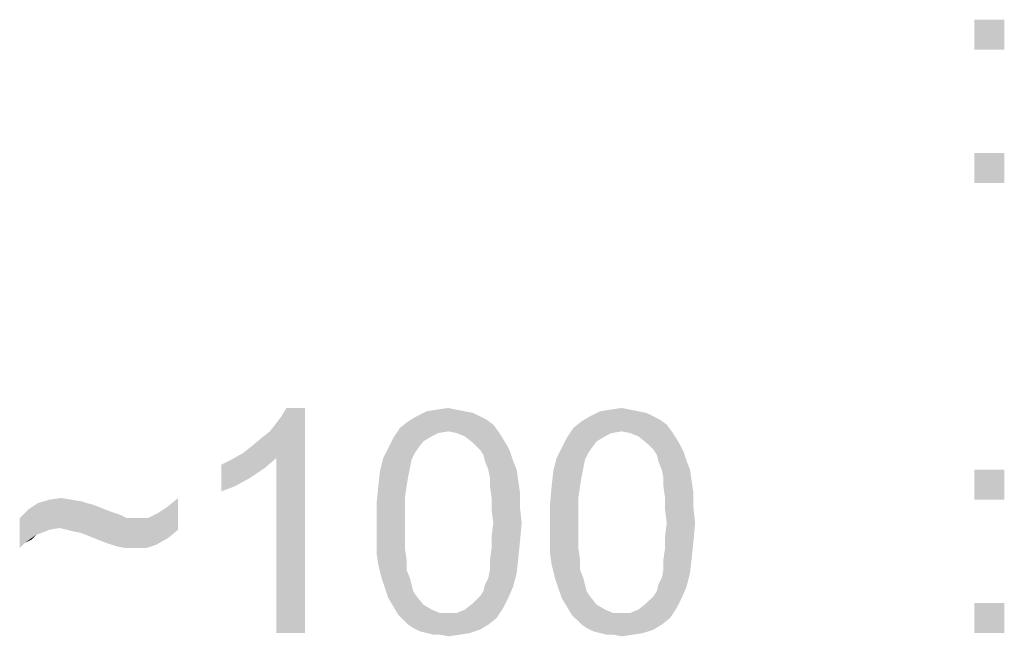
# Model space of a CAD drawing. Extents: x 0 to 1189, y 0 to 841.
# Tile 71 of 96: x 1126.1 to 1136.16, y 50.32 to 56.62. Entities that reach past the tile are written whole.
import ezdxf

# ---------------------------------------------------------------- set-up
doc = ezdxf.new("R2010")
doc.units = 0
doc.header["$LTSCALE"] = 65.395
doc.layers.get('0').update_dxf_attribs({"linetype": 'CONTINUOUS'})

msp = doc.modelspace()

# ---------------------------------------------------------------- linework, layer by layer
at = {"color": 6, "linetype": 'Continuous'}
for points in [[(1136.159, 56.62), (1135.852, 56.313), (1135.852, 56.62)], [(1135.852, 56.313), (1136.159, 56.62), (1136.159, 56.313)], [(1136.159, 55.257), (1135.852, 54.95), (1135.852, 55.257)], [(1135.852, 54.95), (1136.159, 55.257), (1136.159, 54.95)], [(1128.382, 52.19), (1128.468, 52.258), (1129.013, 52.65)], [(1128.723, 52.139), (1128.382, 52.19), (1129.013, 52.65)], [(1128.468, 52.258), (1128.57, 52.343), (1129.013, 52.65)], [(1128.57, 52.343), (1128.655, 52.411), (1129.013, 52.65)], [(1128.655, 52.411), (1128.723, 52.497), (1129.013, 52.65)], [(1128.723, 52.497), (1128.774, 52.565), (1129.013, 52.65)], [(1128.723, 50.35), (1128.723, 52.139), (1129.013, 52.65)], [(1128.723, 50.35), (1129.013, 52.65), (1129.013, 50.35)], [(1129.013, 52.65), (1128.774, 52.565), (1128.825, 52.65)], [(1130.648, 52.616), (1130.734, 52.599), (1130.154, 52.565)], [(1130.648, 52.616), (1130.154, 52.565), (1130.257, 52.616)], [(1130.563, 52.633), (1130.257, 52.616), (1130.359, 52.633)], [(1130.257, 52.616), (1130.563, 52.633), (1130.648, 52.616)], [(1130.359, 52.633), (1130.478, 52.65), (1130.563, 52.633)], [(1132.42, 52.616), (1132.505, 52.599), (1131.926, 52.565)], [(1132.42, 52.616), (1131.926, 52.565), (1132.028, 52.616)], [(1132.335, 52.633), (1132.028, 52.616), (1132.131, 52.633)], [(1132.028, 52.616), (1132.335, 52.633), (1132.42, 52.616)], [(1132.131, 52.633), (1132.25, 52.65), (1132.335, 52.633)], [(1130.938, 52.48), (1129.984, 52.446), (1130.069, 52.514)], [(1130.802, 52.565), (1130.87, 52.531), (1130.069, 52.514)], [(1130.802, 52.565), (1130.069, 52.514), (1130.154, 52.565)], [(1130.069, 52.514), (1130.87, 52.531), (1130.938, 52.48)], [(1130.154, 52.565), (1130.734, 52.599), (1130.802, 52.565)], [(1132.71, 52.48), (1131.756, 52.446), (1131.841, 52.514)], [(1132.574, 52.565), (1132.642, 52.531), (1131.841, 52.514)], [(1132.574, 52.565), (1131.841, 52.514), (1131.926, 52.565)], [(1131.841, 52.514), (1132.642, 52.531), (1132.71, 52.48)], [(1131.926, 52.565), (1132.505, 52.599), (1132.574, 52.565)], [(1130.478, 52.411), (1129.916, 52.343), (1129.984, 52.446)], [(1130.478, 52.411), (1130.376, 52.394), (1129.916, 52.343)], [(1130.478, 52.411), (1129.984, 52.446), (1130.938, 52.48)], [(1130.478, 52.411), (1130.938, 52.48), (1130.989, 52.411)], [(1130.989, 52.411), (1130.563, 52.394), (1130.478, 52.411)], [(1130.648, 52.36), (1130.563, 52.394), (1130.989, 52.411)], [(1130.648, 52.36), (1130.989, 52.411), (1131.023, 52.36)], [(1132.25, 52.411), (1131.688, 52.343), (1131.756, 52.446)], [(1132.25, 52.411), (1132.148, 52.394), (1131.688, 52.343)], [(1132.25, 52.411), (1131.756, 52.446), (1132.71, 52.48)], [(1132.25, 52.411), (1132.71, 52.48), (1132.761, 52.411)], [(1132.761, 52.411), (1132.335, 52.394), (1132.25, 52.411)], [(1132.42, 52.36), (1132.335, 52.394), (1132.761, 52.411)], [(1132.42, 52.36), (1132.761, 52.411), (1132.795, 52.36)], [(1130.223, 52.309), (1129.865, 52.241), (1129.916, 52.343)], [(1129.865, 52.241), (1130.223, 52.309), (1130.171, 52.241)], [(1130.376, 52.394), (1130.308, 52.36), (1129.916, 52.343)], [(1129.916, 52.343), (1130.308, 52.36), (1130.223, 52.309)], [(1131.023, 52.36), (1130.734, 52.292), (1130.648, 52.36)], [(1130.734, 52.292), (1131.023, 52.36), (1131.074, 52.275)], [(1131.994, 52.309), (1131.637, 52.241), (1131.688, 52.343)], [(1131.637, 52.241), (1131.994, 52.309), (1131.943, 52.241)], [(1132.148, 52.394), (1132.08, 52.36), (1131.688, 52.343)], [(1131.688, 52.343), (1132.08, 52.36), (1131.994, 52.309)], [(1132.795, 52.36), (1132.505, 52.292), (1132.42, 52.36)], [(1132.505, 52.292), (1132.795, 52.36), (1132.846, 52.275)], [(1130.171, 52.241), (1130.137, 52.19), (1129.814, 52.139)], [(1130.171, 52.241), (1129.814, 52.139), (1129.865, 52.241)], [(1131.074, 52.275), (1130.802, 52.224), (1130.734, 52.292)], [(1130.802, 52.224), (1131.074, 52.275), (1131.108, 52.207)], [(1131.108, 52.207), (1130.836, 52.173), (1130.802, 52.224)], [(1131.943, 52.241), (1131.909, 52.19), (1131.585, 52.139)], [(1131.943, 52.241), (1131.585, 52.139), (1131.637, 52.241)], [(1132.846, 52.275), (1132.574, 52.224), (1132.505, 52.292)], [(1132.574, 52.224), (1132.846, 52.275), (1132.88, 52.207)], [(1132.88, 52.207), (1132.608, 52.173), (1132.574, 52.224)], [(1128.161, 52.071), (1128.263, 52.122), (1128.723, 52.139)], [(1128.161, 52.071), (1128.723, 52.139), (1128.604, 52.037)], [(1128.723, 52.139), (1128.263, 52.122), (1128.382, 52.19)], [(1130.103, 52.122), (1129.78, 52.003), (1129.814, 52.139)], [(1130.103, 52.122), (1130.086, 52.037), (1129.78, 52.003)], [(1129.814, 52.139), (1130.137, 52.19), (1130.103, 52.122)], [(1130.853, 52.105), (1130.836, 52.173), (1131.108, 52.207)], [(1130.853, 52.105), (1131.108, 52.207), (1131.142, 52.105)], [(1131.875, 52.122), (1131.551, 52.003), (1131.585, 52.139)], [(1131.875, 52.122), (1131.858, 52.037), (1131.551, 52.003)], [(1131.585, 52.139), (1131.909, 52.19), (1131.875, 52.122)], [(1132.625, 52.105), (1132.608, 52.173), (1132.88, 52.207)], [(1132.625, 52.105), (1132.88, 52.207), (1132.914, 52.105)], [(1128.604, 52.037), (1128.161, 51.798), (1128.161, 52.071)], [(1128.604, 52.037), (1128.451, 51.934), (1128.161, 51.798)], [(1129.78, 52.003), (1130.086, 52.037), (1130.069, 51.951)], [(1131.142, 52.105), (1130.887, 52.02), (1130.853, 52.105)], [(1130.887, 52.02), (1131.142, 52.105), (1131.177, 52.02)], [(1131.177, 52.02), (1130.904, 51.934), (1130.887, 52.02)], [(1130.904, 51.934), (1131.177, 52.02), (1131.194, 51.9)], [(1131.551, 52.003), (1131.858, 52.037), (1131.841, 51.951)], [(1132.914, 52.105), (1132.659, 52.02), (1132.625, 52.105)], [(1132.659, 52.02), (1132.914, 52.105), (1132.948, 52.02)], [(1132.948, 52.02), (1132.676, 51.934), (1132.659, 52.02)], [(1132.676, 51.934), (1132.948, 52.02), (1132.965, 51.9)], [(1136.159, 52.02), (1135.852, 51.713), (1135.852, 52.02)], [(1135.852, 51.713), (1136.159, 52.02), (1136.159, 51.713)], [(1128.451, 51.934), (1128.297, 51.849), (1128.161, 51.798)], [(1130.069, 51.951), (1129.763, 51.849), (1129.78, 52.003)], [(1129.763, 51.849), (1130.069, 51.951), (1130.052, 51.849)], [(1131.194, 51.9), (1130.904, 51.849), (1130.904, 51.934)], [(1131.841, 51.951), (1131.534, 51.849), (1131.551, 52.003)], [(1131.534, 51.849), (1131.841, 51.951), (1131.824, 51.849)], [(1132.965, 51.9), (1132.676, 51.849), (1132.676, 51.934)], [(1130.052, 51.849), (1130.035, 51.73), (1129.745, 51.662)], [(1130.052, 51.849), (1129.745, 51.662), (1129.763, 51.849)], [(1130.904, 51.849), (1131.194, 51.9), (1131.211, 51.781)], [(1131.211, 51.781), (1130.921, 51.73), (1130.904, 51.849)], [(1131.824, 51.849), (1131.807, 51.73), (1131.517, 51.662)], [(1131.824, 51.849), (1131.517, 51.662), (1131.534, 51.849)], [(1132.676, 51.849), (1132.965, 51.9), (1132.983, 51.781)], [(1132.983, 51.781), (1132.693, 51.73), (1132.676, 51.849)], [(1126.628, 51.713), (1126.73, 51.696), (1126.287, 51.679)], [(1126.628, 51.713), (1126.287, 51.679), (1126.406, 51.713)], [(1126.406, 51.713), (1126.525, 51.73), (1126.628, 51.713)], [(1127.616, 51.645), (1127.718, 51.73), (1127.718, 51.406)], [(1129.745, 51.662), (1130.035, 51.73), (1130.035, 51.611)], [(1130.921, 51.73), (1131.211, 51.781), (1131.211, 51.628)], [(1131.211, 51.628), (1130.921, 51.611), (1130.921, 51.73)], [(1131.517, 51.662), (1131.807, 51.73), (1131.807, 51.611)], [(1132.693, 51.73), (1132.983, 51.781), (1132.983, 51.628)], [(1132.983, 51.628), (1132.693, 51.611), (1132.693, 51.73)], [(1127.02, 51.594), (1126.1, 51.526), (1126.185, 51.611)], [(1126.781, 51.679), (1126.849, 51.662), (1126.185, 51.611)], [(1126.781, 51.679), (1126.185, 51.611), (1126.287, 51.679)], [(1126.849, 51.662), (1126.934, 51.628), (1126.185, 51.611)], [(1126.185, 51.611), (1126.934, 51.628), (1127.02, 51.594)], [(1126.287, 51.679), (1126.73, 51.696), (1126.781, 51.679)], [(1127.718, 51.406), (1127.514, 51.577), (1127.616, 51.645)], [(1130.035, 51.611), (1129.745, 51.474), (1129.745, 51.662)], [(1129.745, 51.474), (1130.035, 51.611), (1130.035, 51.474)], [(1130.938, 51.474), (1130.921, 51.611), (1131.211, 51.628)], [(1130.938, 51.474), (1131.211, 51.628), (1131.228, 51.474)], [(1131.807, 51.611), (1131.517, 51.474), (1131.517, 51.662)], [(1131.517, 51.474), (1131.807, 51.611), (1131.807, 51.474)], [(1132.71, 51.474), (1132.693, 51.611), (1132.983, 51.628)], [(1132.71, 51.474), (1132.983, 51.628), (1133, 51.474)], [(1127.02, 51.594), (1127.071, 51.577), (1126.1, 51.526)], [(1127.071, 51.577), (1127.122, 51.56), (1126.1, 51.526)], [(1127.122, 51.56), (1127.156, 51.543), (1126.1, 51.526)], [(1126.1, 51.526), (1127.156, 51.543), (1127.19, 51.526)], [(1126.1, 51.526), (1127.19, 51.526), (1126.508, 51.423)], [(1126.1, 51.526), (1126.508, 51.423), (1126.406, 51.406)], [(1126.1, 51.526), (1126.406, 51.406), (1126.27, 51.355)], [(1126.1, 51.526), (1126.27, 51.355), (1126.151, 51.27)], [(1126.151, 51.27), (1126.1, 51.219), (1126.1, 51.526)], [(1126.577, 51.406), (1126.508, 51.423), (1127.411, 51.526)], [(1127.309, 51.526), (1127.411, 51.526), (1126.508, 51.423)], [(1127.19, 51.526), (1127.309, 51.526), (1126.508, 51.423)], [(1127.718, 51.406), (1126.577, 51.406), (1127.411, 51.526)], [(1127.718, 51.406), (1127.411, 51.526), (1127.514, 51.577)], [(1126.406, 51.406), (1126.321, 51.372), (1126.27, 51.355)], [(1127.718, 51.406), (1126.645, 51.389), (1126.577, 51.406)], [(1126.73, 51.372), (1126.645, 51.389), (1127.718, 51.406)], [(1126.815, 51.338), (1126.73, 51.372), (1127.718, 51.406)], [(1126.815, 51.338), (1127.718, 51.406), (1127.616, 51.321)], [(1130.035, 51.474), (1130.035, 51.338), (1129.745, 51.321)], [(1130.035, 51.474), (1129.745, 51.321), (1129.745, 51.474)], [(1131.228, 51.474), (1130.921, 51.338), (1130.938, 51.474)], [(1130.921, 51.338), (1131.228, 51.474), (1131.211, 51.287)], [(1131.807, 51.474), (1131.807, 51.338), (1131.517, 51.321)], [(1131.807, 51.474), (1131.517, 51.321), (1131.517, 51.474)], [(1133, 51.474), (1132.693, 51.338), (1132.71, 51.474)], [(1132.693, 51.338), (1133, 51.474), (1132.983, 51.287)], [(1126.27, 51.355), (1126.219, 51.304), (1126.151, 51.27)], [(1127.616, 51.321), (1126.9, 51.304), (1126.815, 51.338)], [(1126.985, 51.27), (1126.9, 51.304), (1127.616, 51.321)], [(1127.037, 51.253), (1126.985, 51.27), (1127.616, 51.321)], [(1127.037, 51.253), (1127.616, 51.321), (1127.497, 51.253)], [(1129.745, 51.321), (1130.035, 51.338), (1130.035, 51.219)], [(1130.035, 51.219), (1129.745, 51.168), (1129.745, 51.321)], [(1131.211, 51.287), (1130.921, 51.219), (1130.921, 51.338)], [(1131.517, 51.321), (1131.807, 51.338), (1131.807, 51.219)], [(1131.807, 51.219), (1131.517, 51.168), (1131.517, 51.321)], [(1132.983, 51.287), (1132.693, 51.219), (1132.693, 51.338)], [(1127.497, 51.253), (1127.088, 51.236), (1127.037, 51.253)], [(1127.173, 51.219), (1127.088, 51.236), (1127.497, 51.253)], [(1127.275, 51.219), (1127.173, 51.219), (1127.497, 51.253)], [(1127.275, 51.219), (1127.497, 51.253), (1127.394, 51.219)], [(1129.745, 51.168), (1130.035, 51.219), (1130.052, 51.1)], [(1131.194, 51.117), (1130.904, 51.1), (1130.921, 51.219)], [(1130.921, 51.219), (1131.211, 51.287), (1131.194, 51.117)], [(1131.517, 51.168), (1131.807, 51.219), (1131.824, 51.1)], [(1132.965, 51.117), (1132.676, 51.1), (1132.693, 51.219)], [(1132.693, 51.219), (1132.983, 51.287), (1132.965, 51.117)], [(1130.052, 51.1), (1129.763, 51.049), (1129.745, 51.168)], [(1130.904, 50.997), (1130.904, 51.1), (1131.194, 51.117)], [(1130.904, 50.997), (1131.194, 51.117), (1131.177, 50.963)], [(1131.824, 51.1), (1131.534, 51.049), (1131.517, 51.168)], [(1132.676, 50.997), (1132.676, 51.1), (1132.965, 51.117)], [(1132.676, 50.997), (1132.965, 51.117), (1132.948, 50.963)], [(1129.763, 51.049), (1130.052, 51.1), (1130.052, 50.997)], [(1130.052, 50.997), (1129.797, 50.912), (1129.763, 51.049)], [(1131.534, 51.049), (1131.824, 51.1), (1131.824, 50.997)], [(1131.824, 50.997), (1131.568, 50.912), (1131.534, 51.049)], [(1129.797, 50.912), (1130.052, 50.997), (1130.086, 50.912)], [(1130.086, 50.912), (1129.831, 50.81), (1129.797, 50.912)], [(1130.086, 50.912), (1130.103, 50.844), (1129.831, 50.81)], [(1130.853, 50.844), (1130.887, 50.912), (1131.177, 50.963)], [(1130.853, 50.844), (1131.177, 50.963), (1131.142, 50.827)], [(1131.177, 50.963), (1130.887, 50.912), (1130.904, 50.997)], [(1131.568, 50.912), (1131.824, 50.997), (1131.858, 50.912)], [(1131.858, 50.912), (1131.602, 50.81), (1131.568, 50.912)], [(1131.858, 50.912), (1131.875, 50.844), (1131.602, 50.81)], [(1132.625, 50.844), (1132.659, 50.912), (1132.948, 50.963)], [(1132.625, 50.844), (1132.948, 50.963), (1132.914, 50.827)], [(1132.948, 50.963), (1132.659, 50.912), (1132.676, 50.997)], [(1129.831, 50.81), (1130.103, 50.844), (1130.12, 50.776)], [(1130.12, 50.776), (1129.865, 50.708), (1129.831, 50.81)], [(1130.802, 50.725), (1130.836, 50.776), (1131.142, 50.827)], [(1130.802, 50.725), (1131.142, 50.827), (1131.091, 50.708)], [(1131.142, 50.827), (1130.836, 50.776), (1130.853, 50.844)], [(1131.602, 50.81), (1131.875, 50.844), (1131.892, 50.776)], [(1131.892, 50.776), (1131.637, 50.708), (1131.602, 50.81)], [(1132.574, 50.725), (1132.608, 50.776), (1132.914, 50.827)], [(1132.574, 50.725), (1132.914, 50.827), (1132.863, 50.708)], [(1132.914, 50.827), (1132.608, 50.776), (1132.625, 50.844)], [(1130.12, 50.776), (1130.154, 50.725), (1129.865, 50.708)], [(1129.865, 50.708), (1130.154, 50.725), (1130.223, 50.64)], [(1130.223, 50.64), (1129.916, 50.623), (1129.865, 50.708)], [(1131.091, 50.708), (1130.734, 50.657), (1130.802, 50.725)], [(1130.734, 50.657), (1131.091, 50.708), (1131.04, 50.606)], [(1131.892, 50.776), (1131.926, 50.725), (1131.637, 50.708)], [(1131.637, 50.708), (1131.926, 50.725), (1131.994, 50.64)], [(1131.994, 50.64), (1131.688, 50.623), (1131.637, 50.708)], [(1132.863, 50.708), (1132.505, 50.657), (1132.574, 50.725)], [(1132.505, 50.657), (1132.863, 50.708), (1132.812, 50.606)], [(1129.916, 50.623), (1130.223, 50.64), (1130.308, 50.589)], [(1130.308, 50.589), (1129.967, 50.537), (1129.916, 50.623)], [(1130.563, 50.554), (1130.648, 50.589), (1131.04, 50.606)], [(1130.563, 50.554), (1131.04, 50.606), (1130.972, 50.503)], [(1131.04, 50.606), (1130.648, 50.589), (1130.734, 50.657)], [(1131.688, 50.623), (1131.994, 50.64), (1132.08, 50.589)], [(1132.08, 50.589), (1131.739, 50.537), (1131.688, 50.623)], [(1132.335, 50.554), (1132.42, 50.589), (1132.812, 50.606)], [(1132.335, 50.554), (1132.812, 50.606), (1132.744, 50.503)], [(1132.812, 50.606), (1132.42, 50.589), (1132.505, 50.657)], [(1136.159, 50.657), (1135.852, 50.35), (1135.852, 50.657)], [(1135.852, 50.35), (1136.159, 50.657), (1136.159, 50.35)], [(1130.308, 50.589), (1130.393, 50.554), (1129.967, 50.537)], [(1130.478, 50.554), (1130.563, 50.554), (1129.967, 50.537)], [(1130.393, 50.554), (1130.478, 50.554), (1129.967, 50.537)], [(1130.972, 50.503), (1129.967, 50.537), (1130.563, 50.554)], [(1130.972, 50.503), (1130.018, 50.486), (1129.967, 50.537)], [(1130.069, 50.435), (1130.018, 50.486), (1130.972, 50.503)], [(1130.069, 50.435), (1130.972, 50.503), (1130.887, 50.435)], [(1132.08, 50.589), (1132.165, 50.554), (1131.739, 50.537)], [(1132.25, 50.554), (1132.335, 50.554), (1131.739, 50.537)], [(1132.165, 50.554), (1132.25, 50.554), (1131.739, 50.537)], [(1132.744, 50.503), (1131.739, 50.537), (1132.335, 50.554)], [(1132.744, 50.503), (1131.79, 50.486), (1131.739, 50.537)], [(1131.841, 50.435), (1131.79, 50.486), (1132.744, 50.503)], [(1131.841, 50.435), (1132.744, 50.503), (1132.659, 50.435)], [(1130.887, 50.435), (1130.12, 50.401), (1130.069, 50.435)], [(1130.12, 50.401), (1130.887, 50.435), (1130.802, 50.384)], [(1130.802, 50.384), (1130.188, 50.367), (1130.12, 50.401)], [(1132.659, 50.435), (1131.892, 50.401), (1131.841, 50.435)], [(1131.892, 50.401), (1132.659, 50.435), (1132.574, 50.384)], [(1132.574, 50.384), (1131.96, 50.367), (1131.892, 50.401)], [(1130.257, 50.35), (1130.188, 50.367), (1130.802, 50.384)], [(1130.257, 50.35), (1130.802, 50.384), (1130.7, 50.35)], [(1130.7, 50.35), (1130.325, 50.333), (1130.257, 50.35)], [(1130.393, 50.333), (1130.325, 50.333), (1130.7, 50.35)], [(1130.393, 50.333), (1130.7, 50.35), (1130.597, 50.333)], [(1130.597, 50.333), (1130.478, 50.316), (1130.393, 50.333)], [(1132.028, 50.35), (1131.96, 50.367), (1132.574, 50.384)], [(1132.028, 50.35), (1132.574, 50.384), (1132.471, 50.35)], [(1132.471, 50.35), (1132.097, 50.333), (1132.028, 50.35)], [(1132.165, 50.333), (1132.097, 50.333), (1132.471, 50.35)], [(1132.165, 50.333), (1132.471, 50.35), (1132.369, 50.333)], [(1132.369, 50.333), (1132.25, 50.316), (1132.165, 50.333)]]:
    msp.add_solid(points, dxfattribs=at)

doc.saveas('drawing.dxf')
